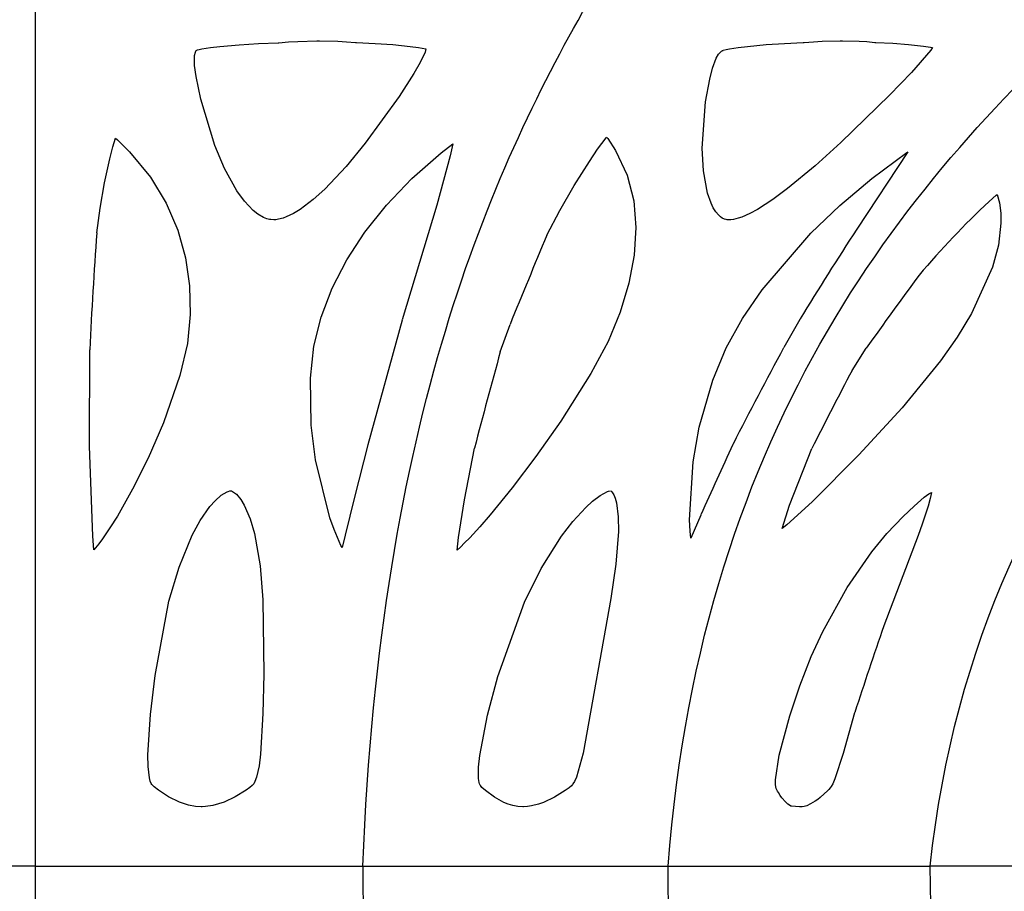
# Model space of a CAD drawing. Header units: millimetres. Extents: x 1250 to 1725, y 0 to 1655.
# Tile 126 of 256: x 1487 to 1512, y 1062 to 1084. Entities that reach past the tile are written whole.
import ezdxf

# ---------------------------------------------------------------- set-up
doc = ezdxf.new("R2010")
doc.units = ezdxf.units.MM
doc.header["$MEASUREMENT"] = 0
doc.layers.add('Crea2D$visibili$tangenti', color=7, linetype='Continuous', true_color=0x000000)

msp = doc.modelspace()

# ---------------------------------------------------------------- linework, layer by layer
at = {"layer": 'Crea2D$visibili$tangenti'}
for p, q in [((1487.599, 1084.682), (1487.599, 1063.014)), ((1493.207, 1083.696), (1493.704, 1083.715)), ((1493.704, 1083.715), (1493.723, 1083.716)), ((1493.723, 1083.716), (1493.967, 1083.736)), ((1493.967, 1083.736), (1494.2, 1083.75)), ((1494.2, 1083.75), (1494.682, 1083.762)), ((1494.682, 1083.762), (1494.747, 1083.762)), ((1494.747, 1083.762), (1495.208, 1083.752)), ((1495.208, 1083.752), (1495.427, 1083.738)), ((1495.427, 1083.738), (1495.654, 1083.719)), ((1495.654, 1083.719), (1495.677, 1083.718)), ((1495.677, 1083.718), (1496.142, 1083.699)), ((1506.438, 1083.7), (1506.909, 1083.719)), ((1506.909, 1083.719), (1506.929, 1083.72)), ((1506.929, 1083.72), (1507.163, 1083.741)), ((1507.163, 1083.741), (1507.385, 1083.755)), ((1507.385, 1083.755), (1507.837, 1083.767)), ((1507.837, 1083.767), (1507.896, 1083.767)), ((1507.896, 1083.767), (1508.317, 1083.756)), ((1508.317, 1083.756), (1508.512, 1083.743)), ((1508.512, 1083.743), (1508.713, 1083.724)), ((1508.713, 1083.724), (1508.738, 1083.723)), ((1508.738, 1083.723), (1509.159, 1083.705)), ((1491.604, 1083.391), (1491.625, 1083.479)), ((1491.625, 1083.479), (1491.637, 1083.506)), ((1491.637, 1083.506), (1491.646, 1083.518)), ((1491.647, 1083.52), (1491.658, 1083.528)), ((1491.661, 1083.529), (1491.677, 1083.535)), ((1491.677, 1083.535), (1491.719, 1083.547)), ((1491.719, 1083.547), (1491.787, 1083.561)), ((1491.787, 1083.561), (1492.008, 1083.593)), ((1492.008, 1083.593), (1492.242, 1083.62)), ((1492.242, 1083.62), (1492.725, 1083.666)), ((1492.725, 1083.666), (1493.207, 1083.696)), ((1496.142, 1083.699), (1496.591, 1083.669)), ((1496.591, 1083.669), (1497.029, 1083.624)), ((1497.029, 1083.624), (1497.234, 1083.598)), ((1497.234, 1083.598), (1497.416, 1083.566)), ((1497.398, 1083.476), (1497.279, 1083.219)), ((1497.421, 1083.565), (1497.398, 1083.476)), ((1504.81, 1083.461), (1504.847, 1083.496)), ((1504.854, 1083.502), (1504.881, 1083.518)), ((1504.881, 1083.518), (1504.893, 1083.524)), ((1504.898, 1083.526), (1504.97, 1083.547)), ((1504.97, 1083.547), (1505.053, 1083.565)), ((1505.053, 1083.565), (1505.274, 1083.597)), ((1505.274, 1083.597), (1505.505, 1083.624)), ((1505.505, 1083.624), (1505.976, 1083.669)), ((1505.976, 1083.669), (1506.438, 1083.7)), ((1509.159, 1083.705), (1509.557, 1083.675)), ((1509.557, 1083.675), (1509.937, 1083.631)), ((1510.121, 1083.53), (1509.631, 1082.971)), ((1509.937, 1083.631), (1510.109, 1083.606)), ((1510.109, 1083.606), (1510.162, 1083.595)), ((1510.162, 1083.595), (1510.121, 1083.53)), ((1491.604, 1083.14), (1491.604, 1083.391)), ((1497.279, 1083.219), (1497.115, 1082.943)), ((1504.624, 1083.073), (1504.722, 1083.329)), ((1504.722, 1083.329), (1504.782, 1083.427)), ((1504.782, 1083.427), (1504.81, 1083.461)), ((1491.644, 1082.868), (1491.604, 1083.14)), ((1504.558, 1082.8), (1504.624, 1083.073)), ((1509.631, 1082.971), (1509.075, 1082.394)), ((1491.757, 1082.296), (1491.644, 1082.868)), ((1497.115, 1082.943), (1496.748, 1082.366)), ((1504.452, 1082.228), (1504.558, 1082.8)), ((1492.113, 1081.129), (1491.757, 1082.296)), ((1496.748, 1082.366), (1495.896, 1081.19)), ((1504.369, 1081.064), (1504.452, 1082.228)), ((1509.075, 1082.394), (1507.857, 1081.211)), ((1489.545, 1081.1), (1489.613, 1081.318)), ((1489.613, 1081.318), (1489.663, 1081.272)), ((1489.663, 1081.272), (1489.97, 1080.97)), ((1501.738, 1081.038), (1501.95, 1081.326)), ((1501.95, 1081.326), (1501.966, 1081.344)), ((1501.966, 1081.344), (1501.994, 1081.305)), ((1501.994, 1081.305), (1502.192, 1081.006)), ((1489.469, 1080.795), (1489.545, 1081.1)), ((1492.357, 1080.555), (1492.113, 1081.129)), ((1495.896, 1081.19), (1495.415, 1080.607)), ((1497.801, 1080.946), (1498.1, 1081.176)), ((1501.532, 1080.732), (1501.738, 1081.038)), ((1502.192, 1081.006), (1502.482, 1080.385)), ((1504.4, 1080.494), (1504.369, 1081.064)), ((1507.857, 1081.211), (1507.206, 1080.623)), ((1489.338, 1080.191), (1489.469, 1080.795)), ((1489.97, 1080.97), (1490.492, 1080.338)), ((1497.064, 1080.3), (1497.801, 1080.946)), ((1509.541, 1080.971), (1508.255, 1079.032)), ((1508.631, 1080.3), (1509.514, 1080.953)), ((1509.514, 1080.953), (1509.541, 1080.971)), ((1492.669, 1079.991), (1492.357, 1080.555)), ((1495.415, 1080.607), (1494.877, 1080.036)), ((1501.151, 1080.127), (1501.532, 1080.732)), ((1504.503, 1079.934), (1504.4, 1080.494)), ((1507.206, 1080.623), (1506.512, 1080.047)), ((1490.492, 1080.338), (1490.89, 1079.681)), ((1496.429, 1079.633), (1497.064, 1080.3)), ((1502.482, 1080.385), (1502.645, 1079.743)), ((1507.826, 1079.624), (1508.631, 1080.3)), ((1489.228, 1079.56), (1489.338, 1080.191)), ((1494.877, 1080.036), (1494.584, 1079.771)), ((1500.786, 1079.497), (1501.151, 1080.127)), ((1506.512, 1080.047), (1506.148, 1079.778)), ((1492.855, 1079.735), (1492.669, 1079.991)), ((1494.584, 1079.771), (1494.257, 1079.522)), ((1504.592, 1079.678), (1504.503, 1079.934)), ((1506.148, 1079.778), (1505.757, 1079.525)), ((1511.582, 1079.723), (1511.762, 1079.883)), ((1511.762, 1079.883), (1511.787, 1079.903)), ((1511.787, 1079.903), (1511.841, 1079.688)), ((1489.145, 1078.939), (1489.228, 1079.56)), ((1490.89, 1079.681), (1491.183, 1079.003)), ((1493.079, 1079.496), (1492.855, 1079.735)), ((1494.257, 1079.522), (1494.092, 1079.422)), ((1495.887, 1078.951), (1496.429, 1079.633)), ((1502.645, 1079.743), (1502.702, 1079.073)), ((1504.647, 1079.565), (1504.592, 1079.678)), ((1504.714, 1079.46), (1504.647, 1079.565)), ((1505.757, 1079.525), (1505.564, 1079.421)), ((1507.1, 1078.932), (1507.826, 1079.624)), ((1511.841, 1079.688), (1511.874, 1079.434)), ((1493.194, 1079.406), (1493.079, 1079.496)), ((1493.336, 1079.324), (1493.194, 1079.406)), ((1493.424, 1079.291), (1493.336, 1079.324)), ((1493.484, 1079.275), (1493.424, 1079.291)), ((1493.521, 1079.269), (1493.484, 1079.275)), ((1493.595, 1079.264), (1493.521, 1079.269)), ((1493.644, 1079.266), (1493.595, 1079.264)), ((1493.711, 1079.276), (1493.644, 1079.266)), ((1493.832, 1079.307), (1493.711, 1079.276)), ((1493.91, 1079.335), (1493.832, 1079.307)), ((1494.092, 1079.422), (1493.91, 1079.335)), ((1500.464, 1078.878), (1500.786, 1079.497)), ((1504.776, 1079.386), (1504.714, 1079.46)), ((1504.829, 1079.338), (1504.776, 1079.386)), ((1504.872, 1079.308), (1504.829, 1079.338)), ((1504.932, 1079.28), (1504.872, 1079.308)), ((1504.971, 1079.268), (1504.932, 1079.28)), ((1504.992, 1079.264), (1504.971, 1079.268)), ((1505.048, 1079.26), (1504.992, 1079.264)), ((1505.088, 1079.262), (1505.048, 1079.26)), ((1505.152, 1079.271), (1505.088, 1079.262)), ((1505.276, 1079.302), (1505.152, 1079.271)), ((1505.362, 1079.331), (1505.276, 1079.302)), ((1505.564, 1079.421), (1505.362, 1079.331)), ((1511.874, 1079.434), (1511.879, 1079.176)), ((1502.702, 1079.073), (1502.659, 1078.378)), ((1511.879, 1079.176), (1511.815, 1078.628)), ((1491.183, 1079.003), (1491.376, 1078.31)), ((1495.434, 1078.255), (1495.887, 1078.951)), ((1505.873, 1077.502), (1507.1, 1078.932)), ((1511.815, 1078.628), (1511.667, 1078.076)), ((1491.376, 1078.31), (1491.477, 1077.602)), ((1502.659, 1078.378), (1502.524, 1077.668)), ((1495.067, 1077.542), (1495.434, 1078.255)), ((1511.667, 1078.076), (1511.14, 1076.911)), ((1491.477, 1077.602), (1491.492, 1076.883)), ((1494.789, 1076.819), (1495.067, 1077.542)), ((1502.524, 1077.668), (1502.303, 1076.943)), ((1505.384, 1076.782), (1505.873, 1077.502)), ((1491.492, 1076.883), (1491.422, 1076.153)), ((1494.6, 1076.087), (1494.789, 1076.819)), ((1502.303, 1076.943), (1502.002, 1076.206)), ((1504.972, 1076.043), (1505.384, 1076.782)), ((1511.14, 1076.911), (1510.782, 1076.317)), ((1496.823, 1076.743), (1495.962, 1073.61)), ((1499.292, 1075.947), (1499.536, 1076.634)), ((1506.822, 1076.761), (1506.418, 1076.052)), ((1506.828, 1076.77), (1506.822, 1076.761)), ((1510.782, 1076.317), (1510.364, 1075.714)), ((1491.422, 1076.153), (1491.23, 1075.35)), ((1494.515, 1075.282), (1494.6, 1076.087)), ((1502.002, 1076.206), (1501.565, 1075.397)), ((1504.638, 1075.234), (1504.972, 1076.043)), ((1508.137, 1075.479), (1508.492, 1076.038)), ((1488.965, 1073.57), (1488.966, 1075.998)), ((1510.364, 1075.714), (1509.394, 1074.539)), ((1491.23, 1075.35), (1490.82, 1074.157)), ((1501.565, 1075.397), (1500.812, 1074.198)), ((1494.536, 1074.1), (1494.515, 1075.282)), ((1504.295, 1074.051), (1504.638, 1075.234)), ((1509.394, 1074.539), (1508.311, 1073.358)), ((1490.82, 1074.157), (1490.437, 1073.273)), ((1494.647, 1073.227), (1494.536, 1074.1)), ((1500.812, 1074.198), (1500.186, 1073.31)), ((1504.138, 1073.178), (1504.295, 1074.051)), ((1489.049, 1071.308), (1488.965, 1073.57)), ((1495.962, 1073.607), (1495.626, 1072.294)), ((1505.145, 1073.626), (1505.139, 1073.614)), ((1498.387, 1072.221), (1498.641, 1073.525)), ((1506.56, 1072.086), (1507.121, 1073.511)), ((1508.311, 1073.358), (1507.132, 1072.173)), ((1490.437, 1073.273), (1490.046, 1072.491)), ((1495.007, 1071.769), (1494.647, 1073.227)), ((1500.186, 1073.31), (1499.591, 1072.525)), ((1504.051, 1071.723), (1504.138, 1073.178)), ((1490.046, 1072.491), (1489.663, 1071.816)), ((1492.121, 1072.2), (1492.276, 1072.337)), ((1492.276, 1072.337), (1492.346, 1072.386)), ((1492.346, 1072.386), (1492.425, 1072.428)), ((1492.425, 1072.428), (1492.446, 1072.437)), ((1492.446, 1072.437), (1492.489, 1072.449)), ((1492.489, 1072.449), (1492.502, 1072.451)), ((1492.502, 1072.451), (1492.515, 1072.45)), ((1492.516, 1072.45), (1492.53, 1072.446)), ((1492.53, 1072.446), (1492.554, 1072.436)), ((1492.554, 1072.436), (1492.61, 1072.402)), ((1492.61, 1072.402), (1492.657, 1072.362)), ((1492.657, 1072.362), (1492.766, 1072.234)), ((1499.591, 1072.525), (1499.036, 1071.846)), ((1501.612, 1072.186), (1501.804, 1072.329)), ((1501.804, 1072.329), (1501.891, 1072.383)), ((1501.891, 1072.383), (1501.983, 1072.429)), ((1501.983, 1072.429), (1502.009, 1072.44)), ((1502.009, 1072.44), (1502.055, 1072.453)), ((1502.071, 1072.446), (1502.088, 1072.429)), ((1502.088, 1072.429), (1502.114, 1072.396)), ((1502.114, 1072.396), (1502.144, 1072.346)), ((1502.144, 1072.346), (1502.179, 1072.263)), ((1509.953, 1072.287), (1510.068, 1072.373)), ((1510.068, 1072.373), (1510.131, 1072.41)), ((1510.131, 1072.41), (1510.101, 1072.254)), ((1491.988, 1072.053), (1492.121, 1072.2)), ((1492.766, 1072.234), (1492.854, 1072.093)), ((1492.854, 1072.093), (1493.003, 1071.747)), ((1495.626, 1072.292), (1495.392, 1071.336)), ((1498.239, 1071.273), (1498.387, 1072.221)), ((1501.441, 1072.033), (1501.612, 1072.186)), ((1502.179, 1072.263), (1502.213, 1072.146)), ((1502.213, 1072.146), (1502.259, 1071.798)), ((1506.376, 1071.5), (1506.56, 1072.086)), ((1507.132, 1072.173), (1506.5, 1071.599)), ((1509.697, 1072.067), (1509.953, 1072.287)), ((1510.101, 1072.254), (1510.051, 1072.065)), ((1491.744, 1071.705), (1491.988, 1072.053)), ((1499.036, 1071.846), (1498.774, 1071.544)), ((1501.114, 1071.679), (1501.441, 1072.033)), ((1504.33, 1071.841), (1504.085, 1071.263)), ((1509.42, 1071.807), (1509.697, 1072.067)), ((1510.051, 1072.065), (1509.969, 1071.809)), ((1489.663, 1071.816), (1489.475, 1071.516)), ((1491.543, 1071.335), (1491.744, 1071.705)), ((1493.003, 1071.747), (1493.11, 1071.378)), ((1495.11, 1071.48), (1495.007, 1071.769)), ((1500.828, 1071.306), (1501.114, 1071.679)), ((1502.259, 1071.798), (1502.263, 1071.425)), ((1504.065, 1071.435), (1504.051, 1071.723)), ((1506.5, 1071.599), (1506.376, 1071.5)), ((1509.012, 1071.38), (1509.42, 1071.807)), ((1509.901, 1071.61), (1509.798, 1071.324)), ((1509.969, 1071.809), (1509.901, 1071.61)), ((1489.475, 1071.516), (1489.291, 1071.245)), ((1491.212, 1070.53), (1491.543, 1071.335)), ((1493.11, 1071.378), (1493.252, 1070.567)), ((1495.283, 1071.077), (1495.11, 1071.48)), ((1495.392, 1071.336), (1495.312, 1071.022)), ((1498.774, 1071.544), (1498.523, 1071.271)), ((1502.263, 1071.425), (1502.197, 1070.61)), ((1504.085, 1071.263), (1504.065, 1071.435)), ((1508.632, 1070.919), (1509.012, 1071.38)), ((1489.074, 1070.964), (1489.049, 1071.308)), ((1489.195, 1071.115), (1489.115, 1071.013)), ((1489.291, 1071.245), (1489.195, 1071.115)), ((1498.203, 1070.955), (1498.239, 1071.273)), ((1498.395, 1071.139), (1498.289, 1071.035)), ((1498.523, 1071.271), (1498.395, 1071.139)), ((1500.322, 1070.498), (1500.828, 1071.306)), ((1509.798, 1071.324), (1508.933, 1069.053)), ((1489.115, 1071.013), (1489.074, 1070.964)), ((1495.312, 1071.022), (1495.283, 1071.077)), ((1498.289, 1071.035), (1498.203, 1070.955)), ((1508.013, 1070.022), (1508.632, 1070.919)), ((1502.197, 1070.61), (1502.074, 1069.746)), ((1490.96, 1069.679), (1491.212, 1070.53)), ((1493.252, 1070.567), (1493.324, 1069.71)), ((1499.901, 1069.648), (1500.322, 1070.498)), ((1507.399, 1068.912), (1508.013, 1070.022)), ((1490.61, 1067.811), (1490.96, 1069.679)), ((1493.324, 1069.71), (1493.346, 1067.843)), ((1499.228, 1067.785), (1499.901, 1069.648)), ((1502.074, 1069.746), (1501.373, 1065.851)), ((1507.11, 1068.281), (1507.399, 1068.912)), ((1506.826, 1067.548), (1507.11, 1068.281)), ((1490.493, 1066.829), (1490.61, 1067.811)), ((1493.346, 1067.843), (1493.322, 1066.851)), ((1498.969, 1066.808), (1499.228, 1067.785)), ((1506.573, 1066.797), (1506.826, 1067.548)), ((1508.205, 1066.879), (1508.201, 1066.866)), ((1490.427, 1065.815), (1490.493, 1066.829)), ((1493.322, 1066.851), (1493.263, 1065.83)), ((1498.773, 1065.797), (1498.969, 1066.808)), ((1506.307, 1065.801), (1506.573, 1066.797)), ((1508.201, 1066.866), (1507.91, 1065.847)), ((1490.433, 1065.52), (1490.427, 1065.815)), ((1493.263, 1065.83), (1493.225, 1065.533)), ((1498.744, 1065.503), (1498.773, 1065.797)), ((1501.373, 1065.851), (1501.204, 1065.247)), ((1506.214, 1065.183), (1506.307, 1065.801)), ((1507.91, 1065.847), (1507.705, 1065.209)), ((1490.467, 1065.236), (1490.433, 1065.52)), ((1493.225, 1065.533), (1493.162, 1065.25)), ((1498.744, 1065.221), (1498.744, 1065.503)), ((1490.49, 1065.15), (1490.467, 1065.236)), ((1490.512, 1065.095), (1490.49, 1065.15)), ((1493.162, 1065.25), (1493.121, 1065.141)), ((1498.76, 1065.113), (1498.744, 1065.221)), ((1501.204, 1065.247), (1501.155, 1065.139)), ((1506.213, 1065.064), (1506.214, 1065.183)), ((1507.705, 1065.209), (1507.65, 1065.08)), ((1490.531, 1065.065), (1490.512, 1065.095)), ((1490.538, 1065.056), (1490.531, 1065.065)), ((1490.588, 1065.006), (1490.538, 1065.056)), ((1490.694, 1064.923), (1490.588, 1065.006)), ((1490.952, 1064.755), (1490.694, 1064.923)), ((1492.899, 1064.924), (1492.624, 1064.755)), ((1492.995, 1064.993), (1492.899, 1064.924)), ((1493.053, 1065.044), (1492.995, 1064.993)), ((1493.083, 1065.076), (1493.053, 1065.044)), ((1493.09, 1065.086), (1493.083, 1065.076)), ((1493.121, 1065.141), (1493.09, 1065.086)), ((1498.769, 1065.083), (1498.76, 1065.113)), ((1498.784, 1065.051), (1498.769, 1065.083)), ((1498.79, 1065.043), (1498.784, 1065.051)), ((1498.83, 1064.995), (1498.79, 1065.043)), ((1498.919, 1064.914), (1498.83, 1064.995)), ((1499.142, 1064.748), (1498.919, 1064.914)), ((1500.925, 1064.917), (1500.655, 1064.749)), ((1501.019, 1064.985), (1500.925, 1064.917)), ((1501.078, 1065.036), (1501.019, 1064.985)), ((1501.109, 1065.069), (1501.078, 1065.036)), ((1501.119, 1065.081), (1501.109, 1065.069)), ((1501.155, 1065.139), (1501.119, 1065.081)), ((1506.221, 1065.006), (1506.213, 1065.064)), ((1506.231, 1064.97), (1506.221, 1065.006)), ((1506.247, 1064.933), (1506.231, 1064.97)), ((1506.265, 1064.898), (1506.247, 1064.933)), ((1506.287, 1064.862), (1506.265, 1064.898)), ((1507.529, 1064.914), (1507.334, 1064.74)), ((1507.556, 1064.941), (1507.529, 1064.914)), ((1507.589, 1064.98), (1507.556, 1064.941)), ((1507.615, 1065.017), (1507.589, 1064.98)), ((1507.65, 1065.08), (1507.615, 1065.017)), ((1491.222, 1064.624), (1490.952, 1064.755)), ((1492.624, 1064.755), (1492.344, 1064.624)), ((1499.382, 1064.616), (1499.142, 1064.748)), ((1500.655, 1064.749), (1500.378, 1064.616)), ((1506.331, 1064.792), (1506.287, 1064.862)), ((1506.373, 1064.734), (1506.331, 1064.792)), ((1506.459, 1064.631), (1506.373, 1064.734)), ((1507.211, 1064.651), (1507.094, 1064.58)), ((1507.272, 1064.693), (1507.211, 1064.651)), ((1507.334, 1064.74), (1507.272, 1064.693)), ((1491.449, 1064.549), (1491.222, 1064.624)), ((1491.629, 1064.515), (1491.449, 1064.549)), ((1491.768, 1064.507), (1491.629, 1064.515)), ((1491.791, 1064.507), (1491.773, 1064.507)), ((1491.878, 1064.51), (1491.791, 1064.507)), ((1492.06, 1064.537), (1491.878, 1064.51)), ((1492.344, 1064.624), (1492.06, 1064.537)), ((1499.493, 1064.571), (1499.382, 1064.616)), ((1499.61, 1064.536), (1499.493, 1064.571)), ((1499.729, 1064.515), (1499.61, 1064.536)), ((1499.857, 1064.506), (1499.729, 1064.515)), ((1499.874, 1064.506), (1499.859, 1064.506)), ((1499.973, 1064.511), (1499.874, 1064.506)), ((1500.078, 1064.526), (1499.973, 1064.511)), ((1500.255, 1064.571), (1500.078, 1064.526)), ((1500.378, 1064.616), (1500.255, 1064.571)), ((1506.525, 1064.57), (1506.459, 1064.631)), ((1506.588, 1064.527), (1506.525, 1064.57)), ((1506.618, 1064.519), (1506.592, 1064.525)), ((1506.818, 1064.505), (1506.618, 1064.519)), ((1506.834, 1064.505), (1506.818, 1064.505)), ((1506.879, 1064.507), (1506.834, 1064.505)), ((1506.929, 1064.515), (1506.879, 1064.507)), ((1506.996, 1064.534), (1506.929, 1064.515)), ((1507.094, 1064.58), (1506.996, 1064.534)), ((1487.599, 1063.014), (1479.363, 1063.014)), ((1487.599, 1063.014), (1487.599, 1039.927)), ((1487.599, 1063.014), (1495.836, 1063.014)), ((1495.836, 1063.014), (1503.511, 1063.014)), ((1503.511, 1063.014), (1510.102, 1063.014)), ((1515.159, 1063.014), (1510.102, 1063.014))]:
    msp.add_line(p, q, dxfattribs=at)
msp.add_lwpolyline([(1498.1, 1081.176), (1498.027, 1080.874), (1497.693, 1079.631), (1496.824, 1076.748)], dxfattribs=at)
for centre, radius, start, end in [((1526.426, 1063.851), 21.732, 133.0833, 139.8137), ((1610.179, 1013.129), 121.374, 147.11521, 148.37638), ((1624.416, 1069.214), 135.62, 175.88768, 177.13273), ((1694.857, 997.156), 210.872, 157.19818, 157.85814), ((1648.354, 975.968), 171.974, 143.66085, 144.41666), ((1613.1, 1018.537), 121.199, 151.67306, 152.96472), ((1766.081, 1002.911), 276.606, 164.68986, 165.20938), ((1669.753, 990.826), 182.444, 152.35486, 153.05043), ((1631.375, 1014.923), 139.213, 155.06449, 155.86403), ((1687.801, 1007.981), 189.007, 161.14833, 161.84324)]:
    msp.add_arc(centre, radius, start, end, dxfattribs=at)
for points in [[(1495.836, 1063.014), (1496.276, 1074.239), (1499.046, 1080.44), (1501.476, 1084.682)], [(1503.511, 1063.014), (1504.362, 1074.239), (1509.713, 1080.44), (1514.407, 1084.682)], [(1510.102, 1063.014), (1511.305, 1074.239), (1518.873, 1080.44), (1525.511, 1084.682)], [(1495.836, 1063.014), (1495.838, 1052.543), (1497.983, 1045.419), (1499.991, 1039.927)], [(1511.538, 1039.927), (1507.66, 1045.419), (1503.515, 1052.543), (1503.511, 1063.014)], [(1521.454, 1039.927), (1515.97, 1045.419), (1510.108, 1052.543), (1510.102, 1063.014)]]:
    msp.add_open_spline(points, degree=3, dxfattribs=at)

doc.saveas('drawing.dxf')
